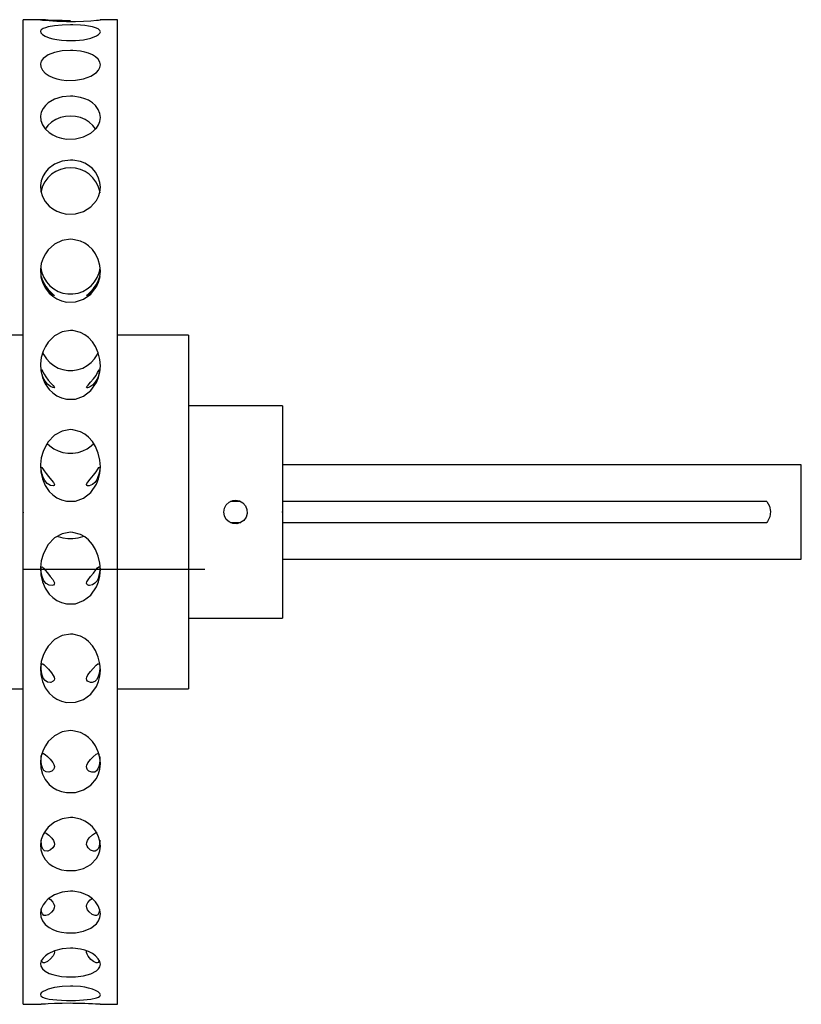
# Model space of a CAD drawing. Extents: x 1.15 to 9.28, y 1.1 to 7.4.
# Tile 4 of 9: x 2.72 to 4.35, y 5.35 to 7.4. Entities that reach past the tile are written whole.
import ezdxf

# ---------------------------------------------------------------- set-up
doc = ezdxf.new("R2010")
doc.units = 0
doc.layers.get('0').update_dxf_attribs({"linetype": 'CONTINUOUS'})

msp = doc.modelspace()

# ---------------------------------------------------------------- linework, layer by layer
at = {"color": 7, "linetype": 'CONTINUOUS'}
for p, q in [((2.7624, 7.4023), (2.7254, 7.4023)), ((2.7254, 5.3477), (2.7254, 7.4023)), ((2.9222, 7.4023), (2.8855, 7.4023)), ((2.9222, 5.3477), (2.9222, 7.4023)), ((2.7254, 6.7441), (2.5285, 6.7441)), ((3.0699, 6.7441), (2.9222, 6.7441)), ((3.0699, 6.7441), (3.0699, 6.0059)), ((3.2667, 6.5965), (3.0699, 6.5965)), ((3.2667, 6.5965), (3.2667, 6.1535)), ((4.3494, 6.4734), (3.2667, 6.4734)), ((4.3494, 6.2766), (4.3494, 6.4734)), ((3.1789, 6.3969), (3.1577, 6.3969)), ((4.2776, 6.3969), (3.2667, 6.3969)), ((2.7254, 6.375), (2.7254, 6.3732)), ((2.7254, 6.375), (2.7254, 6.3746)), ((2.7254, 6.375), (2.7254, 6.3732)), ((2.7254, 6.375), (2.7254, 6.3746)), ((3.2667, 6.375), (3.2649, 6.375)), ((3.2667, 6.375), (3.2667, 6.375)), ((3.1577, 6.3531), (3.1794, 6.3531)), ((3.2667, 6.3531), (4.2776, 6.3531)), ((3.2667, 6.2766), (4.3494, 6.2766)), ((2.7254, 6.2555), (3.104, 6.2555)), ((3.0699, 6.1535), (3.2667, 6.1535)), ((2.5285, 6.0059), (2.7254, 6.0059)), ((2.9222, 6.0059), (3.0699, 6.0059)), ((2.7254, 5.3477), (2.7624, 5.3477)), ((2.8855, 5.3477), (2.9222, 5.3477))]:
    msp.add_line(p, q, dxfattribs=at)
at = {"color": 7, "linetype": 'CONTINUOUS', "flags": 128}
for points in [[(2.7616, 7.4022), (2.7621, 7.402), (2.7654, 7.4016), (2.7712, 7.401), (2.7795, 7.4003), (2.7869, 7.3998), (2.7955, 7.3994), (2.805, 7.399), (2.8153, 7.3988), (2.8343, 7.3988), (2.8514, 7.3993), (2.8662, 7.4002), (2.878, 7.4011), (2.8824, 7.4016), (2.8851, 7.402), (2.8863, 7.4022), (2.8863, 7.4022)], [(2.8238, 7.4002), (2.8063, 7.4004), (2.7908, 7.4009), (2.7775, 7.4016), (2.7714, 7.4019), (2.7667, 7.4021), (2.763, 7.4023), (2.7624, 7.4023)], [(2.8238, 7.3914), (2.8063, 7.3909), (2.7908, 7.3896), (2.7775, 7.3873), (2.7714, 7.3856), (2.7667, 7.3836), (2.763, 7.381), (2.7614, 7.3781), (2.7621, 7.3747), (2.7654, 7.3711), (2.7712, 7.3677), (2.7795, 7.3645), (2.7869, 7.3625), (2.7955, 7.3608), (2.805, 7.3595), (2.8153, 7.3587), (2.8343, 7.3588), (2.8514, 7.3606), (2.8662, 7.3639), (2.878, 7.3684), (2.8824, 7.3712), (2.8851, 7.374), (2.8863, 7.3771), (2.8854, 7.38), (2.882, 7.383), (2.8762, 7.3856), (2.8697, 7.3874), (2.8615, 7.3889), (2.8538, 7.3899), (2.8451, 7.3907), (2.8286, 7.3914), (2.8238, 7.3914)], [(2.8238, 7.3381), (2.8063, 7.337), (2.7908, 7.3339), (2.7775, 7.3288), (2.7714, 7.3251), (2.7667, 7.321), (2.763, 7.3157), (2.7614, 7.31), (2.7621, 7.3036), (2.7654, 7.2971), (2.7712, 7.291), (2.7795, 7.2854), (2.7869, 7.282), (2.7955, 7.2791), (2.805, 7.277), (2.8153, 7.2757), (2.8343, 7.2758), (2.8514, 7.2789), (2.8662, 7.2844), (2.878, 7.2923), (2.8824, 7.2973), (2.8851, 7.3023), (2.8863, 7.3081), (2.8854, 7.3138), (2.882, 7.3197), (2.8762, 7.3251), (2.8697, 7.329), (2.8615, 7.3325), (2.8538, 7.3347), (2.8451, 7.3365), (2.8286, 7.3381), (2.8238, 7.3381)], [(2.8238, 7.2428), (2.8063, 7.2411), (2.7908, 7.2363), (2.7775, 7.2286), (2.7714, 7.2231), (2.7667, 7.217), (2.763, 7.2093), (2.7614, 7.2011), (2.7621, 7.192), (2.7654, 7.1828), (2.7712, 7.1743), (2.7795, 7.1666), (2.7869, 7.1619), (2.7955, 7.1579), (2.805, 7.155), (2.8153, 7.1533), (2.8343, 7.1535), (2.8514, 7.1576), (2.8662, 7.1652), (2.878, 7.1761), (2.8824, 7.183), (2.8851, 7.1902), (2.8863, 7.1984), (2.8854, 7.2065), (2.882, 7.2151), (2.8762, 7.2231), (2.8697, 7.229), (2.8615, 7.2341), (2.8538, 7.2375), (2.8451, 7.2402), (2.8286, 7.2427), (2.8238, 7.2428)], [(2.8238, 7.2013), (2.8133, 7.2004), (2.803, 7.1979), (2.7933, 7.1938), (2.7846, 7.1882), (2.7769, 7.1812), (2.7713, 7.1742)], [(2.8762, 7.1744), (2.8707, 7.1812), (2.8631, 7.1882), (2.8543, 7.1938), (2.8446, 7.1979), (2.8344, 7.2004), (2.8238, 7.2013)], [(2.8238, 7.1095), (2.8063, 7.1073), (2.7908, 7.1011), (2.7775, 7.0912), (2.7714, 7.084), (2.7667, 7.0763), (2.763, 7.0664), (2.7614, 7.0561), (2.7621, 7.0446), (2.7654, 7.0332), (2.7712, 7.0227), (2.7795, 7.0132), (2.7869, 7.0073), (2.7955, 7.0025), (2.805, 6.999), (2.8153, 6.9968), (2.8343, 6.9971), (2.8514, 7.0022), (2.8662, 7.0115), (2.878, 7.0249), (2.8824, 7.0335), (2.8851, 7.0424), (2.8863, 7.0527), (2.8854, 7.0629), (2.882, 7.0738), (2.8762, 7.084), (2.8697, 7.0916), (2.8615, 7.0982), (2.8538, 7.1027), (2.8451, 7.1062), (2.8286, 7.1093), (2.8238, 7.1095)], [(2.8238, 7.0935), (2.8133, 7.0926), (2.803, 7.09), (2.7933, 7.0856), (2.7846, 7.0797), (2.7769, 7.0725), (2.7706, 7.064), (2.7658, 7.0546), (2.7627, 7.0446), (2.7622, 7.0421)], [(2.8855, 7.0413), (2.8849, 7.0446), (2.8818, 7.0546), (2.877, 7.064), (2.8707, 7.0725), (2.8631, 7.0797), (2.8543, 7.0856), (2.8446, 7.09), (2.8344, 7.0926), (2.8238, 7.0935)], [(2.8238, 6.9441), (2.8063, 6.9414), (2.7908, 6.9341), (2.7775, 6.9224), (2.7714, 6.914), (2.7667, 6.9048), (2.763, 6.8933), (2.7614, 6.8813), (2.7621, 6.868), (2.7654, 6.8548), (2.7712, 6.8427), (2.7795, 6.8319), (2.7869, 6.8252), (2.7955, 6.8197), (2.805, 6.8156), (2.8153, 6.8132), (2.8343, 6.8135), (2.8514, 6.8193), (2.8662, 6.8299), (2.878, 6.8453), (2.8824, 6.8552), (2.8851, 6.8654), (2.8863, 6.8774), (2.8854, 6.8893), (2.882, 6.902), (2.8762, 6.914), (2.8697, 6.9229), (2.8615, 6.9307), (2.8538, 6.936), (2.8451, 6.9401), (2.8286, 6.9439), (2.8238, 6.9441)], [(2.7617, 6.8851), (2.7618, 6.8841), (2.7641, 6.8738), (2.768, 6.864), (2.7736, 6.855), (2.7806, 6.8471), (2.7888, 6.8404), (2.7981, 6.8353), (2.8081, 6.8318), (2.8185, 6.83), (2.8291, 6.83), (2.8396, 6.8318), (2.8496, 6.8353), (2.8588, 6.8404), (2.8671, 6.8471), (2.8741, 6.855), (2.8796, 6.864), (2.8836, 6.8738), (2.8858, 6.8841), (2.886, 6.8859)], [(2.7902, 6.827), (2.7899, 6.8269), (2.7882, 6.8277), (2.7841, 6.8303), (2.7773, 6.8364), (2.7709, 6.8447), (2.7673, 6.8513), (2.7648, 6.8578), (2.7634, 6.8625), (2.7629, 6.8654), (2.7628, 6.8662), (2.7632, 6.8649), (2.7642, 6.8617), (2.766, 6.8571), (2.7687, 6.8516), (2.7724, 6.8456), (2.7774, 6.8391), (2.7837, 6.8327), (2.7877, 6.8292), (2.7896, 6.8276), (2.7902, 6.827)], [(2.8574, 6.827), (2.8583, 6.8278), (2.8607, 6.8299), (2.8661, 6.8348), (2.8721, 6.8414), (2.8772, 6.8487), (2.8807, 6.8551), (2.8831, 6.8608), (2.8843, 6.8645), (2.8848, 6.8661), (2.8848, 6.8657), (2.8843, 6.8632), (2.8832, 6.859), (2.8814, 6.8537), (2.8786, 6.8478), (2.8748, 6.8417), (2.8696, 6.8356), (2.8633, 6.8301), (2.8597, 6.8278), (2.8579, 6.8269), (2.8574, 6.827)], [(2.8238, 6.7539), (2.8063, 6.7509), (2.7908, 6.7427), (2.7775, 6.7297), (2.7714, 6.7204), (2.7667, 6.7103), (2.763, 6.6976), (2.7614, 6.6844), (2.7621, 6.6698), (2.7654, 6.6555), (2.7712, 6.6424), (2.7795, 6.6306), (2.7869, 6.6234), (2.7955, 6.6174), (2.805, 6.6131), (2.8153, 6.6105), (2.8343, 6.6108), (2.8514, 6.617), (2.8662, 6.6285), (2.878, 6.6452), (2.8824, 6.6558), (2.8851, 6.667), (2.8863, 6.6801), (2.8854, 6.6931), (2.882, 6.7072), (2.8762, 6.7204), (2.8697, 6.7302), (2.8615, 6.7389), (2.8538, 6.7448), (2.8451, 6.7494), (2.8286, 6.7536), (2.8238, 6.7539)], [(2.7657, 6.708), (2.768, 6.703), (2.7736, 6.6944), (2.7806, 6.6868), (2.7888, 6.6804), (2.7981, 6.6754), (2.8081, 6.6721), (2.8185, 6.6703), (2.8291, 6.6703), (2.8396, 6.6721), (2.8496, 6.6754), (2.8588, 6.6804), (2.8671, 6.6868), (2.8741, 6.6944), (2.8796, 6.703), (2.8819, 6.7078)], [(2.7898, 6.6343), (2.7872, 6.6345), (2.782, 6.6369), (2.7761, 6.6416), (2.7708, 6.6482), (2.7672, 6.6548), (2.7647, 6.6618), (2.7634, 6.6673), (2.7628, 6.6712), (2.7628, 6.6733), (2.7632, 6.6733), (2.7643, 6.6713), (2.7661, 6.6676), (2.7688, 6.6627), (2.7725, 6.6569), (2.7776, 6.6503), (2.7839, 6.6431), (2.7878, 6.6389), (2.7897, 6.6365), (2.7902, 6.6351), (2.7898, 6.6343)], [(2.8579, 6.6343), (2.8574, 6.6352), (2.8582, 6.6369), (2.8607, 6.6398), (2.866, 6.6456), (2.872, 6.6527), (2.8772, 6.66), (2.8806, 6.6658), (2.883, 6.6706), (2.8843, 6.6731), (2.8848, 6.6735), (2.8848, 6.6717), (2.8844, 6.6681), (2.8833, 6.663), (2.8814, 6.6572), (2.8786, 6.6512), (2.8748, 6.6454), (2.8697, 6.6399), (2.8634, 6.6356), (2.8597, 6.6343), (2.8579, 6.6343)], [(2.8238, 6.547), (2.8063, 6.5439), (2.7908, 6.5352), (2.7775, 6.5215), (2.7714, 6.5116), (2.7667, 6.5011), (2.763, 6.4877), (2.7614, 6.474), (2.7621, 6.4588), (2.7654, 6.4439), (2.7712, 6.4303), (2.7795, 6.4181), (2.7869, 6.4107), (2.7955, 6.4046), (2.805, 6.4001), (2.8153, 6.3974), (2.8343, 6.3978), (2.8514, 6.4041), (2.8662, 6.4159), (2.878, 6.4332), (2.8824, 6.4443), (2.8851, 6.4559), (2.8863, 6.4695), (2.8854, 6.4831), (2.882, 6.4978), (2.8762, 6.5117), (2.8697, 6.5221), (2.8615, 6.5312), (2.8538, 6.5375), (2.8451, 6.5423), (2.8286, 6.5468), (2.8238, 6.547)], [(2.7751, 6.5181), (2.7806, 6.5128), (2.7888, 6.507), (2.7981, 6.5025), (2.8081, 6.4994), (2.8185, 6.4978), (2.8291, 6.4978), (2.8396, 6.4994), (2.8496, 6.5025), (2.8588, 6.507), (2.8671, 6.5128), (2.8724, 6.518)], [(2.7881, 6.4295), (2.7822, 6.4303), (2.7753, 6.4345), (2.7702, 6.4404), (2.7669, 6.4467), (2.7645, 6.4538), (2.7633, 6.4598), (2.7628, 6.4646), (2.7628, 6.4677), (2.7633, 6.4688), (2.7644, 6.4678), (2.7663, 6.465), (2.7692, 6.4608), (2.773, 6.4554), (2.7782, 6.4488), (2.7846, 6.4411), (2.7881, 6.4367), (2.7898, 6.4337), (2.7902, 6.4317), (2.7896, 6.4303), (2.7881, 6.4295)], [(2.8596, 6.4295), (2.8579, 6.4304), (2.8574, 6.4321), (2.8581, 6.4342), (2.8603, 6.4376), (2.8652, 6.4437), (2.8722, 6.4522), (2.8773, 6.4591), (2.8807, 6.4642), (2.8831, 6.4677), (2.8843, 6.4688), (2.8848, 6.4677), (2.8848, 6.4647), (2.8843, 6.46), (2.8832, 6.4542), (2.8813, 6.4481), (2.8786, 6.4423), (2.8747, 6.4369), (2.8696, 6.4325), (2.8632, 6.4297), (2.8596, 6.4295)], [(3.1683, 6.3996), (3.1764, 6.3982), (3.1836, 6.3943), (3.1891, 6.3881), (3.1923, 6.3805), (3.1928, 6.3722), (3.1905, 6.3643), (3.1857, 6.3576), (3.179, 6.3528), (3.171, 6.3505), (3.1628, 6.351), (3.1552, 6.3542), (3.1491, 6.3596), (3.1451, 6.3669), (3.1437, 6.375), (3.1451, 6.3831), (3.1491, 6.3903), (3.1552, 6.3958), (3.1628, 6.399), (3.1683, 6.3996)], [(4.2776, 6.3969), (4.2833, 6.387), (4.2854, 6.3758), (4.2839, 6.3648), (4.2791, 6.3551), (4.2776, 6.3531)], [(2.8238, 6.3327), (2.8063, 6.3295), (2.7908, 6.3208), (2.7775, 6.3069), (2.7714, 6.297), (2.7667, 6.2863), (2.763, 6.273), (2.7614, 6.2592), (2.7621, 6.2441), (2.7654, 6.2293), (2.7712, 6.2158), (2.7795, 6.2038), (2.7869, 6.1964), (2.7955, 6.1904), (2.805, 6.186), (2.8153, 6.1834), (2.8343, 6.1837), (2.8514, 6.19), (2.8662, 6.2016), (2.878, 6.2187), (2.8824, 6.2296), (2.8851, 6.2412), (2.8863, 6.2547), (2.8854, 6.2683), (2.882, 6.283), (2.8762, 6.297), (2.8697, 6.3075), (2.8615, 6.3167), (2.8538, 6.323), (2.8451, 6.3279), (2.8286, 6.3325), (2.8238, 6.3327)], [(2.7972, 6.3242), (2.7981, 6.3239), (2.8081, 6.3212), (2.8185, 6.3199), (2.8291, 6.3199), (2.8396, 6.3212), (2.8496, 6.3239), (2.8509, 6.3244)], [(2.7855, 6.2215), (2.7792, 6.2222), (2.7728, 6.226), (2.7686, 6.2314), (2.7654, 6.2385), (2.7637, 6.2453), (2.763, 6.2513), (2.7628, 6.2562), (2.763, 6.2594), (2.7638, 6.2607), (2.7654, 6.26), (2.7678, 6.2575), (2.7711, 6.2534), (2.7757, 6.2479), (2.7816, 6.2407), (2.7869, 6.2338), (2.7892, 6.23), (2.7902, 6.227), (2.7899, 6.2245), (2.7884, 6.2226), (2.7855, 6.2215)], [(2.8622, 6.2215), (2.8591, 6.2227), (2.8577, 6.2245), (2.8574, 6.2268), (2.8582, 6.2294), (2.8606, 6.2336), (2.8659, 6.2405), (2.8717, 6.2476), (2.877, 6.254), (2.8805, 6.2582), (2.883, 6.2605), (2.8843, 6.2604), (2.8848, 6.2582), (2.8848, 6.2541), (2.8844, 6.2486), (2.8833, 6.2425), (2.8815, 6.2363), (2.8787, 6.2308), (2.875, 6.2262), (2.8699, 6.2227), (2.8636, 6.2214), (2.8622, 6.2215)], [(2.8238, 6.1202), (2.8063, 6.1171), (2.7908, 6.1087), (2.7775, 6.0952), (2.7714, 6.0857), (2.7667, 6.0755), (2.763, 6.0627), (2.7614, 6.0495), (2.7621, 6.0351), (2.7654, 6.021), (2.7712, 6.0083), (2.7795, 5.9969), (2.7869, 5.99), (2.7955, 5.9844), (2.805, 5.9802), (2.8153, 5.9777), (2.8343, 5.9781), (2.8514, 5.9839), (2.8662, 5.9949), (2.878, 6.011), (2.8824, 6.0214), (2.8851, 6.0323), (2.8863, 6.0452), (2.8854, 6.0582), (2.882, 6.0723), (2.8762, 6.0857), (2.8697, 6.0958), (2.8615, 6.1048), (2.8538, 6.1108), (2.8451, 6.1156), (2.8286, 6.12), (2.8238, 6.1202)], [(2.7823, 6.0193), (2.776, 6.0199), (2.7707, 6.0233), (2.7671, 6.0282), (2.7647, 6.0348), (2.7634, 6.0414), (2.7628, 6.0476), (2.7628, 6.0528), (2.7632, 6.0565), (2.7643, 6.0584), (2.7662, 6.0582), (2.7689, 6.0563), (2.7726, 6.0526), (2.7777, 6.0472), (2.784, 6.0397), (2.7878, 6.0341), (2.7897, 6.0301), (2.7902, 6.027), (2.7897, 6.0243), (2.7878, 6.0217), (2.7832, 6.0195), (2.7823, 6.0193)], [(2.8654, 6.0193), (2.8596, 6.0219), (2.8579, 6.0243), (2.8574, 6.0274), (2.8581, 6.0306), (2.8604, 6.0351), (2.8654, 6.0419), (2.8712, 6.0485), (2.8775, 6.0551), (2.8808, 6.0579), (2.8831, 6.0585), (2.8843, 6.0568), (2.8848, 6.0532), (2.8848, 6.0481), (2.8843, 6.0419), (2.8832, 6.0356), (2.8813, 6.0298), (2.8784, 6.025), (2.8746, 6.0214), (2.8694, 6.0194), (2.8654, 6.0193)], [(2.8238, 5.9189), (2.8063, 5.916), (2.7908, 5.9082), (2.7775, 5.8958), (2.7714, 5.8871), (2.7667, 5.8777), (2.763, 5.866), (2.7614, 5.8541), (2.7621, 5.8409), (2.7654, 5.8282), (2.7712, 5.8168), (2.7795, 5.8066), (2.7869, 5.8004), (2.7955, 5.7954), (2.805, 5.7916), (2.8153, 5.7895), (2.8343, 5.7897), (2.8514, 5.795), (2.8662, 5.8048), (2.878, 5.8192), (2.8824, 5.8286), (2.8851, 5.8384), (2.8863, 5.8501), (2.8854, 5.862), (2.882, 5.8748), (2.8762, 5.8871), (2.8697, 5.8964), (2.8615, 5.9046), (2.8538, 5.9102), (2.8451, 5.9146), (2.8286, 5.9187), (2.8238, 5.9189)], [(2.7789, 5.8318), (2.7728, 5.8325), (2.7685, 5.8356), (2.7654, 5.8411), (2.7637, 5.8475), (2.763, 5.8539), (2.7628, 5.8601), (2.763, 5.8653), (2.7636, 5.8677)], [(2.764, 5.8693), (2.7654, 5.8709), (2.7678, 5.8708), (2.7712, 5.8689), (2.7757, 5.8651), (2.7816, 5.8591), (2.7869, 5.8522), (2.7892, 5.8478), (2.7902, 5.8442), (2.7899, 5.8406), (2.7884, 5.8374), (2.7847, 5.8339), (2.7789, 5.8318), (2.7789, 5.8318)], [(2.8687, 5.8318), (2.8625, 5.8342), (2.8593, 5.8372), (2.8578, 5.8404), (2.8574, 5.8436), (2.8581, 5.847), (2.8604, 5.8517), (2.8654, 5.8584), (2.8712, 5.8644), (2.8775, 5.8696), (2.8808, 5.871), (2.8831, 5.8702), (2.8835, 5.8693)], [(2.8845, 5.8653), (2.8848, 5.8626), (2.8848, 5.8567), (2.8843, 5.8503), (2.8832, 5.8442), (2.8813, 5.8389), (2.8784, 5.8349), (2.8746, 5.8324), (2.8694, 5.8318), (2.8687, 5.8318)], [(2.8238, 5.7375), (2.8063, 5.7349), (2.7908, 5.7281), (2.7775, 5.7174), (2.7714, 5.7098), (2.7667, 5.7017), (2.763, 5.6916), (2.7614, 5.6814), (2.7621, 5.6702), (2.7654, 5.6594), (2.7712, 5.6497), (2.7795, 5.6411), (2.7869, 5.6359), (2.7955, 5.6317), (2.805, 5.6286), (2.8153, 5.6267), (2.8343, 5.627), (2.8514, 5.6314), (2.8662, 5.6396), (2.878, 5.6517), (2.8824, 5.6596), (2.8851, 5.668), (2.8863, 5.678), (2.8854, 5.6881), (2.882, 5.6992), (2.8762, 5.7098), (2.8697, 5.7178), (2.8615, 5.725), (2.8538, 5.7299), (2.8451, 5.7337), (2.8286, 5.7373), (2.8238, 5.7375)], [(2.7683, 5.7063), (2.7694, 5.7063), (2.7733, 5.7047), (2.7786, 5.7009), (2.785, 5.6943), (2.7882, 5.6895), (2.7899, 5.6853), (2.7902, 5.6817), (2.7895, 5.6783), (2.7873, 5.6744), (2.7824, 5.6699), (2.7767, 5.6674), (2.7756, 5.6672)], [(2.872, 5.6672), (2.8657, 5.6696), (2.8606, 5.674), (2.8584, 5.6776), (2.8575, 5.6811), (2.8577, 5.685), (2.8593, 5.6892), (2.8631, 5.6949), (2.8698, 5.7015), (2.8763, 5.7057), (2.8794, 5.7063)], [(2.7756, 5.6672), (2.7699, 5.668), (2.7666, 5.671), (2.7644, 5.6761), (2.7633, 5.6821), (2.7628, 5.6885), (2.7628, 5.6903)], [(2.8849, 5.6899), (2.8849, 5.6896), (2.8845, 5.6831), (2.8835, 5.6772), (2.8818, 5.6723), (2.8792, 5.669), (2.8756, 5.6673), (2.872, 5.6672)], [(2.8238, 5.5839), (2.8063, 5.5819), (2.7908, 5.5763), (2.7775, 5.5676), (2.7714, 5.5616), (2.7667, 5.5551), (2.763, 5.5471), (2.7614, 5.539), (2.7621, 5.5302), (2.7654, 5.5218), (2.7712, 5.5143), (2.7795, 5.5077), (2.7869, 5.5037), (2.7955, 5.5005), (2.805, 5.4981), (2.8153, 5.4967), (2.8343, 5.4969), (2.8514, 5.5002), (2.8662, 5.5065), (2.878, 5.5158), (2.8824, 5.522), (2.8851, 5.5285), (2.8863, 5.5363), (2.8854, 5.5443), (2.882, 5.5531), (2.8762, 5.5616), (2.8697, 5.568), (2.8615, 5.5738), (2.8538, 5.5777), (2.8451, 5.5809), (2.8286, 5.5838), (2.8238, 5.5839)], [(2.7788, 5.5685), (2.7819, 5.5664), (2.787, 5.5608), (2.7893, 5.5568), (2.7902, 5.553), (2.7899, 5.549), (2.7884, 5.545), (2.7845, 5.5399), (2.7778, 5.5347), (2.7726, 5.5327)], [(2.8751, 5.5327), (2.869, 5.5352), (2.8626, 5.5404), (2.8594, 5.5447), (2.8578, 5.5488), (2.8574, 5.5524), (2.8581, 5.556), (2.8603, 5.5604), (2.8653, 5.566), (2.8689, 5.5686)], [(2.7726, 5.5327), (2.7684, 5.5331), (2.7653, 5.5362), (2.7637, 5.541), (2.763, 5.5468)], [(2.8846, 5.5465), (2.8843, 5.5435), (2.8832, 5.5383), (2.8813, 5.5347), (2.8785, 5.5328), (2.8751, 5.5327)], [(2.8238, 5.4649), (2.8063, 5.4634), (2.7908, 5.4594), (2.7775, 5.4532), (2.7714, 5.4489), (2.7667, 5.4443), (2.763, 5.4387), (2.7614, 5.4331), (2.7621, 5.4271), (2.7654, 5.4214), (2.7712, 5.4165), (2.7795, 5.4121), (2.7869, 5.4096), (2.7955, 5.4075), (2.805, 5.406), (2.8153, 5.4051), (2.8343, 5.4052), (2.8514, 5.4074), (2.8662, 5.4114), (2.878, 5.4175), (2.8824, 5.4216), (2.8851, 5.426), (2.8863, 5.4313), (2.8854, 5.4368), (2.882, 5.4429), (2.8762, 5.4489), (2.8697, 5.4535), (2.8615, 5.4576), (2.8538, 5.4605), (2.8451, 5.4627), (2.8286, 5.4648), (2.8238, 5.4649)], [(2.79, 5.459), (2.7902, 5.4569), (2.7896, 5.4533), (2.7874, 5.4487), (2.7825, 5.4425), (2.7756, 5.4367), (2.7699, 5.4341)], [(2.8777, 5.4341), (2.872, 5.4368), (2.8663, 5.4414), (2.8608, 5.4478), (2.8585, 5.452), (2.8575, 5.4559), (2.8576, 5.459)], [(2.7699, 5.4341), (2.7667, 5.4344), (2.7644, 5.4371), (2.7637, 5.4398)], [(2.8839, 5.4396), (2.8836, 5.4381), (2.8819, 5.4351), (2.8794, 5.434), (2.8777, 5.4341)], [(2.8238, 5.3857), (2.8063, 5.3849), (2.7908, 5.3826), (2.7775, 5.3791), (2.7714, 5.3767), (2.7667, 5.3742), (2.763, 5.3713), (2.7614, 5.3684), (2.7621, 5.3655), (2.7654, 5.3628), (2.7712, 5.3606), (2.7795, 5.3587), (2.7869, 5.3577), (2.7955, 5.3568), (2.805, 5.3562), (2.8153, 5.3559), (2.8343, 5.3559), (2.8514, 5.3568), (2.8662, 5.3584), (2.878, 5.361), (2.8824, 5.3629), (2.8851, 5.3649), (2.8863, 5.3675), (2.8854, 5.3703), (2.882, 5.3735), (2.8762, 5.3767), (2.8697, 5.3792), (2.8615, 5.3815), (2.8538, 5.3832), (2.8451, 5.3845), (2.8286, 5.3857), (2.8238, 5.3857)], [(2.8238, 5.3498), (2.8063, 5.3496), (2.7908, 5.3491), (2.7775, 5.3484), (2.7714, 5.3481), (2.7667, 5.3479), (2.763, 5.3477), (2.7624, 5.3477)], [(2.8855, 5.3477), (2.8854, 5.3477), (2.882, 5.3478), (2.8762, 5.3481), (2.8697, 5.3485), (2.8615, 5.3489), (2.8538, 5.3492), (2.8451, 5.3495), (2.8286, 5.3497), (2.8238, 5.3498)]]:
    msp.add_lwpolyline(points, dxfattribs=at)

doc.saveas('drawing.dxf')
